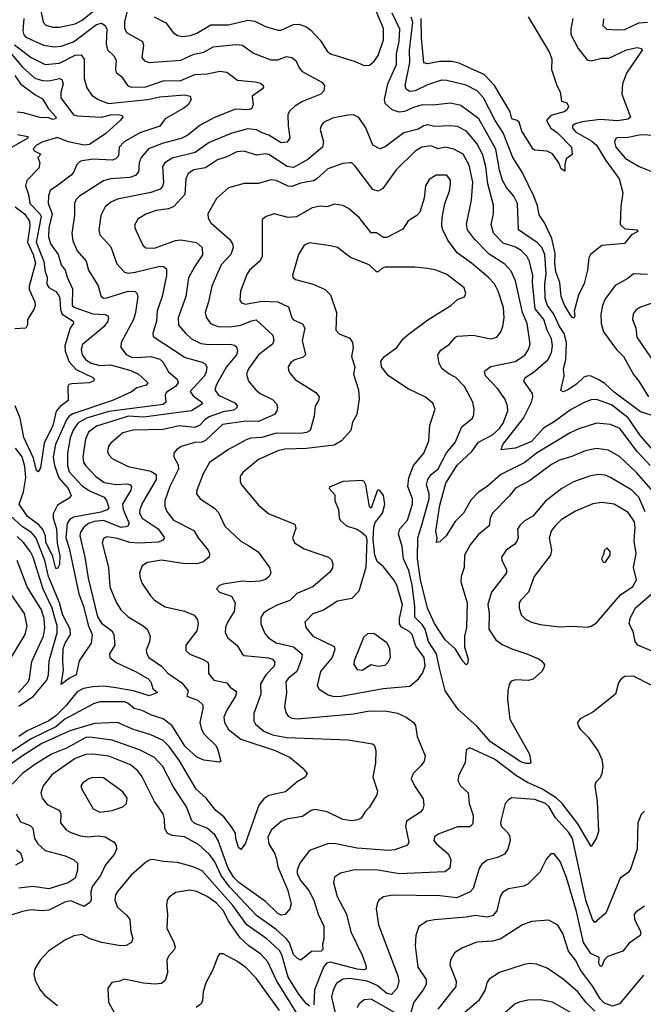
# Model space of a CAD drawing. Extents: x 1308313 to 1441400, y 959662 to 1036319.
# Tile 240 of 256: x 1335830 to 1339371, y 1019263 to 1024859. Entities that reach past the tile are written whole.
import ezdxf

# ---------------------------------------------------------------- set-up
doc = ezdxf.new("R2010")
doc.units = 0

msp = doc.modelspace()

# ---------------------------------------------------------------- linework, layer by layer
at = {"layer": '0CON10XD'}
for points in [[(1335935.3, 1024985), (1335962.3, 1024845), (1335977.5, 1024827.5), (1336015, 1024816.9), (1336055, 1024815.8), (1336145, 1024834.7), (1336185, 1024855.3), (1336265, 1024921.5)], [(1337785, 1024598.6), (1337815, 1024600), (1337845, 1024624.2), (1337865.3, 1024654.7), (1337895.3, 1024745), (1337895, 1024808.8), (1337835, 1024953.3)], [(1335852.3, 1024865), (1335847.1, 1024795), (1335853.1, 1024773.1), (1335865, 1024758.7), (1335965, 1024713.6), (1336025, 1024705.3), (1336065, 1024708.1), (1336135, 1024732.5), (1336265, 1024830.9), (1336295, 1024839.1), (1336315, 1024825.7), (1336324.6, 1024805), (1336321.3, 1024718.7), (1336328.2, 1024688.2), (1336363.5, 1024653.5), (1336378.2, 1024628.2), (1336372.7, 1024575), (1336378.2, 1024558.2), (1336407.1, 1024535), (1336442, 1024485), (1336463.3, 1024475), (1336545, 1024477), (1336645, 1024510.3), (1336745, 1024513.5), (1336825, 1024547.1), (1336895, 1024551.2), (1336966, 1024566), (1337005, 1024560), (1337066, 1024515), (1337166.4, 1024506.4), (1337197.2, 1024497.2), (1337212, 1024485), (1337214.2, 1024475), (1337208, 1024465), (1337149.4, 1024425), (1337154.7, 1024375), (1337145, 1024351.8), (1337125, 1024346.1), (1337055, 1024350.9), (1336935, 1024303.1), (1336855, 1024260), (1336785, 1024202.3), (1336745.6, 1024184.4), (1336645, 1024157.4), (1336561.2, 1024125), (1336518.7, 1024075), (1336508.2, 1024045), (1336503.3, 1023995), (1336487.5, 1023972.5), (1336455, 1023961.6), (1336345.8, 1023954.2), (1336306.3, 1023943.7), (1336169.5, 1023855), (1336149.1, 1023835), (1336140.4, 1023815), (1336140.4, 1023745), (1336125.4, 1023645.4), (1336131.9, 1023601.9), (1336155.2, 1023545.2), (1336206.8, 1023486.8), (1336221.2, 1023435), (1336275.8, 1023345.8), (1336290.3, 1023290.3), (1336305, 1023276.5), (1336325, 1023277.2), (1336445, 1023316.4), (1336484.6, 1023314.6), (1336494.6, 1023304.6), (1336500.4, 1023285), (1336488, 1023195), (1336475.9, 1023155), (1336406.4, 1023025), (1336403.1, 1022995), (1336435, 1022956.9), (1336465, 1022941), (1336495, 1022938.1), (1336575, 1022945.2), (1336625, 1022930.3), (1336641.6, 1022915), (1336675, 1022857.9), (1336723.3, 1022815), (1336729.5, 1022795), (1336714.6, 1022775), (1336660.7, 1022739.3), (1336655.2, 1022725), (1336659.6, 1022685), (1336645, 1022672.8), (1336335, 1022631.6), (1336208.2, 1022595), (1336159.5, 1022565), (1336133.1, 1022526.9), (1336117.1, 1022482.9), (1336101, 1022395), (1336100.2, 1022325), (1336109.9, 1022289.9), (1336185, 1022209.1), (1336225, 1022180.7), (1336309.1, 1022145), (1336325, 1022122.9), (1336335.9, 1022085), (1336327, 1022073), (1336290.8, 1022059.2), (1336135, 1022031.8), (1336113, 1022017), (1336099.8, 1021995), (1336091.1, 1021915), (1336111.1, 1021855), (1336165.1, 1021595.1), (1336191.5, 1021525), (1336218.6, 1021418.6), (1336241.4, 1021365), (1336235.9, 1021315), (1336167.5, 1021215), (1336149.4, 1021135), (1336112.4, 1021117.6), (1336065, 1021080), (1336078.3, 1021161.7), (1336074.3, 1021215.7), (1336077, 1021285), (1336087.1, 1021315), (1336118.1, 1021365), (1336117, 1021395), (1336073.9, 1021475), (1336055.6, 1021545), (1335992.8, 1021695), (1335971.9, 1021785), (1335922.3, 1021912.3), (1335895.7, 1021945), (1335845, 1021977.5), (1335775, 1022041.9)], [(1336442, 1024915), (1336425, 1024847.5), (1336425, 1024813.3), (1336436.5, 1024785), (1336526.7, 1024735), (1336533.1, 1024713.1), (1336523.7, 1024643.7), (1336538, 1024625), (1336564.6, 1024614.6), (1336745, 1024629.3), (1336818.1, 1024661.9), (1336875.2, 1024674.8), (1336928.8, 1024705), (1337057.8, 1024717.8), (1337095, 1024714.5), (1337157.6, 1024667.6), (1337255, 1024630), (1337295, 1024630.4), (1337345, 1024649.1), (1337374.5, 1024644.5), (1337396.9, 1024626.9), (1337416, 1024586), (1337434.4, 1024565), (1337545, 1024503.1), (1337560, 1024485), (1337557.1, 1024455), (1337540, 1024435), (1337435, 1024394), (1337392.7, 1024367.2), (1337361.3, 1024338.7), (1337352.9, 1024317.1), (1337353.7, 1024255), (1337363.6, 1024186.4), (1337348.2, 1024161.8), (1337315, 1024158.7), (1337245, 1024202.1), (1337205.8, 1024215), (1337175, 1024233.1), (1337125, 1024239.1), (1337035, 1024214.2), (1336905, 1024160.7), (1336826.8, 1024103.2), (1336695, 1024071.6), (1336653.3, 1024045), (1336639.6, 1024025), (1336646.8, 1023935), (1336639.9, 1023910.1), (1336626.9, 1023895), (1336573.5, 1023876.5), (1336385, 1023839.1), (1336347.6, 1023822.4), (1336315.3, 1023794.7), (1336290, 1023745), (1336279.5, 1023665), (1336285, 1023636.2), (1336348, 1023568), (1336381.7, 1023471.7), (1336424.1, 1023424.1), (1336445, 1023419.1), (1336485, 1023423.8), (1336625, 1023458.2), (1336646.9, 1023456.9), (1336662.6, 1023442.6), (1336663.8, 1023405), (1336638.7, 1023285), (1336610.9, 1023205), (1336606.7, 1023145), (1336586.4, 1023075), (1336588, 1023058), (1336768.7, 1022938.7), (1336865, 1022913.1), (1336882.7, 1022902.7), (1336892.1, 1022885), (1336889.3, 1022855), (1336878.4, 1022835), (1336798.4, 1022745), (1336815, 1022722), (1336863.5, 1022685), (1336868.1, 1022675), (1336805, 1022636.2), (1336775, 1022632.9), (1336535, 1022600.3), (1336446.5, 1022605), (1336265, 1022548.4), (1336220, 1022515), (1336203.2, 1022475), (1336188.6, 1022375), (1336191.4, 1022345), (1336204, 1022325), (1336259.3, 1022265), (1336308.6, 1022228.6), (1336375, 1022217.2), (1336441.4, 1022221.4), (1336457.8, 1022215), (1336464.5, 1022205), (1336460, 1022185), (1336412.9, 1022105), (1336418, 1022075), (1336450.7, 1021995), (1336440.9, 1021979.1), (1336405, 1021972.1), (1336305, 1022012.6), (1336252.1, 1022007.9), (1336219.4, 1021995), (1336193.8, 1021975), (1336174.5, 1021945.5), (1336171.4, 1021925), (1336200.2, 1021805), (1336218.1, 1021685), (1336272, 1021465), (1336295, 1021428.9), (1336353.1, 1021385), (1336363.9, 1021365), (1336370, 1021305), (1336339.5, 1021255), (1336341.1, 1021235), (1336376.6, 1021206.6), (1336487.5, 1021155), (1336556.4, 1021115), (1336573.6, 1021095), (1336585, 1021057.1), (1336612.5, 1021035), (1336565, 1021017.2), (1336475.1, 1021045.1), (1336365, 1021063), (1336305, 1021071.6), (1336245, 1021068.1), (1336192.1, 1021057.9), (1336155, 1021039.8), (1336091.5, 1020958.5), (1336035, 1020902.6), (1335995.7, 1020875), (1335872.4, 1020817.6), (1335825, 1020784.8)], [(1336592.5, 1024875), (1336659.9, 1024839.9), (1336701.9, 1024785), (1336725, 1024769.6), (1336755, 1024763.3), (1336799.1, 1024769.1), (1336835, 1024781.8), (1336915, 1024828.9), (1337015, 1024830.3), (1337125, 1024855.3), (1337165, 1024851.1), (1337225, 1024820), (1337295, 1024798.5), (1337315, 1024800), (1337385, 1024831.1), (1337415, 1024832.5), (1337455, 1024820.4), (1337481.3, 1024801.3), (1337535, 1024741.4), (1337575, 1024680), (1337594.2, 1024665), (1337735, 1024620.5), (1337785, 1024598.6)], [(1339415, 1022611.2), (1339355, 1022630), (1339205, 1022742.4), (1339151.5, 1022791.5), (1339115, 1022813.6), (1339075, 1022832.3), (1339055, 1022834.5), (1339032.4, 1022827.6), (1338992, 1022788), (1338941.9, 1022755), (1338915, 1022744.6), (1338902.2, 1022752.2), (1338920.8, 1022835), (1338917.9, 1022875), (1338930.2, 1022925), (1338934.8, 1023025), (1338920.7, 1023075), (1338894.5, 1023115), (1338863.2, 1023185), (1338826.6, 1023235), (1338814, 1023275), (1338811.2, 1023355), (1338820, 1023415), (1338811.7, 1023525), (1338793.8, 1023565), (1338770.6, 1023590.6), (1338661.5, 1023665), (1338656, 1023815), (1338636, 1023855), (1338594.4, 1023904.4), (1338571, 1023945), (1338554.3, 1024004.3), (1338533.3, 1024123.3), (1338436.4, 1024295), (1338335, 1024371.9), (1338275, 1024384.2), (1338175, 1024373.1), (1338115, 1024374.7), (1338065, 1024360.5), (1338015, 1024336.9), (1337985, 1024332.3), (1337945, 1024345.6), (1337905, 1024382.5), (1337902, 1024405), (1337920.5, 1024495), (1337968.4, 1024605), (1337969.1, 1024665), (1337984.8, 1024735), (1337988, 1024805), (1337944, 1024895)], [(1338971.2, 1024865), (1338959.1, 1024805), (1338960, 1024775), (1339000, 1024695), (1339051.2, 1024631.2), (1339075, 1024625.4), (1339135, 1024640.4), (1339175, 1024640.9), (1339275, 1024687.2), (1339335, 1024700.5), (1339360, 1024695), (1339363.8, 1024685), (1339275.9, 1024554.1), (1339252.1, 1024495), (1339249.1, 1024435), (1339298, 1024305), (1339284.3, 1024294.3), (1339225, 1024283.7), (1339125, 1024291.1), (1339022.6, 1024277.4), (1338984, 1024266), (1338969.5, 1024255), (1338967.9, 1024245), (1338985, 1024220.8), (1339078.2, 1024168.2), (1339104.9, 1024144.9), (1339158.1, 1024058.1), (1339233.3, 1023955), (1339254.4, 1023875), (1339243.2, 1023796.8), (1339238.9, 1023695), (1339265, 1023670.9), (1339333.8, 1023665), (1339340, 1023655), (1339303.8, 1023636.2), (1339263.6, 1023586.4), (1339135, 1023575.6), (1339070.8, 1023525), (1339060.5, 1023505), (1339054.6, 1023435), (1339035, 1023360), (1339003.6, 1023293.6), (1338978, 1023202), (1338981.4, 1023175), (1338976.8, 1023163.2), (1338965, 1023168), (1338925, 1023232.9), (1338905, 1023286.2), (1338896, 1023365), (1338874, 1023425), (1338868.1, 1023475), (1338870.9, 1023530.9), (1338850.4, 1023615), (1338810.5, 1023705), (1338778.8, 1023748.8), (1338770.5, 1023800.5), (1338751.1, 1023851.1), (1338682.1, 1023992.1), (1338630, 1024075), (1338575.8, 1024215), (1338529, 1024285), (1338464.1, 1024415), (1338427.9, 1024455), (1338365, 1024486.3), (1338255, 1024513.8), (1338225, 1024514.6), (1338145, 1024488.8), (1338074.7, 1024454.7), (1338045, 1024451.5), (1338023.9, 1024463.9), (1338018.2, 1024485), (1338044.3, 1024615), (1338043.4, 1024685), (1338061.3, 1024845), (1338052.8, 1024872.8)], [(1338837.5, 1024672.5), (1338851.2, 1024635), (1338849.4, 1024575), (1338879.4, 1024485), (1338898.3, 1024448.3), (1338906.2, 1024396.2), (1338935.8, 1024385.8), (1338945.9, 1024365.9), (1338935.6, 1024345), (1338920.8, 1024335), (1338845, 1024314.6), (1338821.5, 1024285), (1338845, 1024242.8), (1338882.7, 1024215), (1338962.5, 1024135), (1338967, 1024093), (1338932, 1024068), (1338924.2, 1024035), (1338925, 1023997.5), (1338905, 1024012), (1338891.9, 1024045), (1338855, 1024096), (1338825, 1024111.2), (1338755, 1024117.1), (1338745, 1024123.3), (1338681.2, 1024225), (1338665, 1024276.7), (1338655, 1024286.2), (1338624, 1024295), (1338614.3, 1024335), (1338525.4, 1024485.4), (1338467.3, 1024547.3), (1338403.6, 1024575), (1338325, 1024611.2), (1338285, 1024622), (1338215, 1024620.6), (1338145, 1024607.1), (1338124.1, 1024614.1), (1338111.9, 1024755), (1338109.6, 1024865)], [(1338717.8, 1024875), (1338837.5, 1024672.5)], [(1339144.2, 1024864.2), (1339140, 1024825), (1339162.5, 1024805), (1339220.6, 1024800.6), (1339265, 1024803.2), (1339345, 1024840), (1339395, 1024843.9)], [(1335800.5, 1024715), (1335894, 1024644), (1335975, 1024604.7), (1336055, 1024611.1), (1336145, 1024656.2), (1336178.1, 1024658.1), (1336196.1, 1024635), (1336195.4, 1024525), (1336211.3, 1024471.3), (1336239.5, 1024429.5), (1336275.7, 1024405), (1336333.1, 1024383.1), (1336555, 1024404.3), (1336625, 1024420.3), (1336765, 1024431.3), (1336798, 1024425), (1336802.5, 1024405), (1336785.6, 1024375), (1336762.2, 1024355), (1336655.6, 1024295), (1336626.1, 1024253.9), (1336511.9, 1024215), (1336422.5, 1024165), (1336395.3, 1024135), (1336390, 1024085), (1336375, 1024067.5), (1336355, 1024061.2), (1336244.3, 1024065.7), (1336175.6, 1024054.4), (1336154.5, 1024035.5), (1336137.5, 1023995), (1336121.9, 1023975), (1336043.8, 1023916.2), (1336002.9, 1023887.1), (1335992.4, 1023857.6), (1335991.8, 1023815), (1336013.4, 1023755), (1335994.5, 1023675), (1335992.6, 1023625), (1336005.2, 1023585.2), (1336047.2, 1023525), (1336064.7, 1023465), (1336088.4, 1023435), (1336099.3, 1023395), (1336129, 1023329), (1336127.1, 1023235), (1336142.4, 1023222.4), (1336245, 1023187.3), (1336315, 1023182.5), (1336329.2, 1023175), (1336333.1, 1023165), (1336330.9, 1023145), (1336309.6, 1023115), (1336187, 1023013), (1336177.9, 1022985), (1336184.3, 1022955), (1336205, 1022925.3), (1336235, 1022907.6), (1336285, 1022894.4), (1336345, 1022896.5), (1336460.6, 1022865), (1336503.9, 1022843.9), (1336545, 1022807.3), (1336558, 1022795), (1336548.1, 1022781.9), (1336495, 1022767.3), (1336465, 1022743.5), (1336355.7, 1022695), (1336131.7, 1022618.3), (1336110.2, 1022605), (1336095, 1022585.3), (1336032.7, 1022445), (1336019.7, 1022375), (1336028.1, 1022325), (1336052.4, 1022255), (1336105.5, 1022195), (1336120.9, 1022155), (1336109.8, 1022140.2), (1336045, 1022099.6), (1336018.8, 1022051.2), (1336019.9, 1022025), (1336039, 1021965), (1336043.2, 1021883.2), (1336058.1, 1021811.9), (1336056.5, 1021763.5), (1336045, 1021740), (1336035, 1021740), (1336017.6, 1021807.6), (1335978.8, 1021888.8), (1335975.8, 1021925.8), (1335960.6, 1021960.6), (1335937.5, 1021987.5), (1335873.8, 1022035), (1335826.9, 1022105), (1335852.1, 1022175), (1335864.5, 1022255), (1335858.6, 1022318.6), (1335843.6, 1022375), (1335805, 1022423.8)], [(1335765, 1024686.1), (1335845, 1024589.5), (1335915, 1024525.8), (1335965, 1024511.9), (1336005, 1024513), (1336055, 1024525.3), (1336068.8, 1024518.8), (1336076.7, 1024495), (1336063, 1024445), (1336062.8, 1024415), (1336135, 1024318.8), (1336155, 1024311.7), (1336295, 1024305.6), (1336345, 1024317.6), (1336389, 1024319), (1336410.8, 1024315), (1336415.7, 1024305), (1336400.8, 1024285), (1336318.5, 1024211.5), (1336225, 1024148.7), (1336195, 1024145.8), (1336105, 1024164), (1336045, 1024189.6), (1335960.8, 1024165), (1335925.9, 1024145), (1335906.7, 1024125), (1335912.6, 1024112.6), (1335950, 1024095), (1335933.3, 1024075), (1335943.2, 1024045), (1335937.9, 1024015), (1335870.8, 1023945), (1335862.4, 1023915), (1335880.2, 1023865), (1335886.6, 1023815), (1335943.8, 1023755), (1335950.7, 1023740.7), (1335923, 1023595), (1335966.1, 1023485), (1335973.5, 1023425), (1335985.8, 1023395), (1335982.9, 1023355), (1335995, 1023337.3), (1336035, 1023313.4), (1336052, 1023292), (1336058.3, 1023275), (1336060.8, 1023210.8), (1336070.5, 1023185), (1336133.1, 1023145), (1336134.4, 1023135), (1336116.4, 1023105), (1336085.2, 1023005), (1336087, 1022975), (1336110.2, 1022915), (1336150.5, 1022870.5), (1336244.3, 1022825), (1336254.3, 1022815), (1336248.6, 1022805), (1336225, 1022794.8), (1336125, 1022788.4), (1336108.8, 1022785), (1336102.5, 1022775), (1336104.2, 1022695), (1336059.4, 1022660.6), (1336036.8, 1022633.2), (1336017.5, 1022552.5), (1335967.7, 1022452.3), (1335947.2, 1022312.8), (1335935, 1022290), (1335925, 1022296.7), (1335907.8, 1022367.8), (1335853.1, 1022485), (1335832.3, 1022595), (1335802.9, 1022665)], [(1335802, 1024542), (1335834.6, 1024494.6), (1335915, 1024433.3), (1335959.3, 1024409.3), (1335992.8, 1024352.8), (1336036.5, 1024305), (1336032, 1024295), (1336015, 1024291.8), (1335995, 1024301.8), (1335945, 1024302.8), (1335848.6, 1024328.6), (1335815, 1024334)], [(1339438.4, 1022398.4), (1339354.1, 1022494.1), (1339285, 1022596.2), (1339190.9, 1022670.9), (1339105, 1022700.9), (1339075, 1022698), (1339035, 1022684.1), (1338958, 1022642), (1338865, 1022573.1), (1338803.4, 1022536.6), (1338735, 1022461.9), (1338645, 1022424.5), (1338563.9, 1022413.9), (1338572.2, 1022445), (1338691.1, 1022595), (1338735.6, 1022685), (1338744.1, 1022715), (1338742.3, 1022735), (1338691.5, 1022805), (1338700, 1022825), (1338745.8, 1022854.2), (1338828.7, 1022925), (1338849.2, 1022965), (1338854.7, 1023005), (1338848.8, 1023045), (1338824.7, 1023095), (1338805.7, 1023155), (1338756.5, 1023215), (1338740.8, 1023365), (1338743.9, 1023405), (1338725.3, 1023485), (1338708.9, 1023515), (1338677.1, 1023547.1), (1338645, 1023566.2), (1338575, 1023588.4), (1338520.6, 1023645), (1338507.7, 1023695), (1338519.6, 1023755), (1338519.3, 1023805), (1338488.1, 1023925), (1338476, 1024025), (1338457.2, 1024095), (1338424.8, 1024154.8), (1338366.9, 1024225), (1338315, 1024252), (1338275, 1024255.2), (1338185, 1024252.3), (1338145, 1024260.3), (1338125, 1024255.3), (1338093.1, 1024236.9), (1338010, 1024215), (1337905, 1024136.4), (1337875, 1024125.6), (1337835, 1024145.8), (1337794.7, 1024245), (1337755, 1024302.5), (1337725, 1024317.9), (1337693.8, 1024316.2), (1337605, 1024299.5), (1337555, 1024274), (1337540.8, 1024255), (1337535.7, 1024235), (1337555.6, 1024165), (1337549.4, 1024135), (1337465, 1024063.8), (1337385, 1024018.8), (1337347.8, 1024025), (1337245, 1024093.3), (1337225, 1024097.3), (1337175, 1024088.9), (1337105, 1024110.6), (1337061.7, 1024108.3), (1337005, 1024079.6), (1336953.1, 1024063.1), (1336885, 1024016.7), (1336818, 1024005), (1336785.6, 1023985), (1336773.1, 1023955), (1336767.9, 1023865), (1336705, 1023796.2), (1336675, 1023783.9), (1336605, 1023774.6), (1336545, 1023753.6), (1336500, 1023725), (1336482.5, 1023695), (1336484.3, 1023675), (1336514.7, 1023604.7), (1336530, 1023575), (1336545, 1023563.1), (1336595, 1023561.1), (1336715, 1023604.1), (1336745, 1023607.2), (1336832.9, 1023592.9), (1336866.4, 1023565), (1336867.9, 1023522.1), (1336822.3, 1023455), (1336788.5, 1023391.5), (1336772.8, 1023285), (1336729.4, 1023165), (1336731.8, 1023121.8), (1336768.4, 1023078.4), (1336804.8, 1023044.8), (1336858.5, 1023018.5), (1336903, 1023013), (1337024.1, 1023014.1), (1337048.7, 1023008.7), (1337059.8, 1022999.8), (1337066.2, 1022975), (1337060.4, 1022955), (1337004, 1022886), (1336947.9, 1022785), (1336937.3, 1022755), (1336957.9, 1022725), (1337051.8, 1022681.8), (1337064.6, 1022665), (1337063.1, 1022655), (1337045, 1022639.5), (1336985, 1022629.7), (1336905, 1022601.2), (1336880, 1022585), (1336852.9, 1022555), (1336825, 1022541.4), (1336735, 1022551.1), (1336645, 1022530.5), (1336474.2, 1022525.8), (1336415, 1022510.9), (1336347.6, 1022452.4), (1336334.5, 1022435), (1336327.8, 1022405), (1336335, 1022386), (1336355.4, 1022365.4), (1336445, 1022318.8), (1336573.3, 1022293.3), (1336605.4, 1022275), (1336604.2, 1022245), (1336526.6, 1022113.4), (1336511.4, 1022075), (1336510, 1022055), (1336525.9, 1022025), (1336615.9, 1021965), (1336652.7, 1021915), (1336640.9, 1021899.1), (1336615, 1021889.1), (1336507, 1021883), (1336455, 1021888.3), (1336385, 1021910.6), (1336325, 1021920), (1336305, 1021911.2), (1336298.5, 1021885), (1336333.2, 1021745), (1336341.5, 1021635), (1336377.9, 1021547.9), (1336404.7, 1021504.7), (1336445, 1021465.5), (1336530, 1021415), (1336553.1, 1021395), (1336570.6, 1021355), (1336566.7, 1021323.3)], [(1335816.4, 1024206.4), (1335875.8, 1024195.8), (1335876, 1024185), (1335778.8, 1024131.2)], [(1339475, 1024198.8), (1339355.9, 1024204.1), (1339285, 1024188.8), (1339222.4, 1024187.6), (1339215, 1024184.2), (1339206.4, 1024165), (1339214.6, 1024135), (1339269, 1024069), (1339346.7, 1024025), (1339452, 1023982)], [(1339409.8, 1022325), (1339335.7, 1022405.7), (1339238, 1022535), (1339185, 1022557.8), (1339105, 1022565.4), (1339005, 1022534), (1338955, 1022511.3), (1338763.9, 1022396.1), (1338697.4, 1022342.6), (1338560.8, 1022275), (1338485, 1022205.3), (1338435, 1022173.5), (1338391.7, 1022128.3), (1338350, 1022055), (1338303.1, 1022006.9), (1338250.8, 1021925), (1338215, 1021892), (1338197, 1021887), (1338200, 1021915), (1338192.2, 1021952.2), (1338215, 1022100), (1338249.4, 1022225), (1338313.7, 1022326.3), (1338397.8, 1022405), (1338435, 1022458.2), (1338515, 1022500), (1338553.3, 1022535), (1338575.3, 1022565), (1338601.8, 1022635), (1338599.1, 1022665), (1338584.5, 1022705), (1338543.1, 1022763.1), (1338474.5, 1022835), (1338469.4, 1022855), (1338473.1, 1022865), (1338505, 1022887.7), (1338643.9, 1022916.1), (1338697.3, 1022952.7), (1338719.6, 1022985), (1338728.7, 1023015), (1338711.3, 1023131.3), (1338684.1, 1023194.1), (1338645.3, 1023375), (1338620.5, 1023430.5), (1338585, 1023470), (1338495, 1023525.9), (1338412.3, 1023612.3), (1338372.5, 1023665), (1338367.3, 1023695), (1338395.3, 1023835), (1338402.5, 1023935), (1338382.3, 1024032.3), (1338348.5, 1024095), (1338295, 1024122.3), (1338245, 1024134), (1338205, 1024124.7), (1338165, 1024142), (1338112.5, 1024135), (1338075, 1024112.1), (1337967.9, 1024005), (1337891.4, 1023898.6), (1337865.8, 1023884.2), (1337835, 1023893.1), (1337735, 1024027.1), (1337715, 1024044.3), (1337705, 1024045.6), (1337665, 1024040.6), (1337578.9, 1024011.1), (1337516.6, 1023953.4), (1337497.3, 1023942.7), (1337425, 1023930.6), (1337375, 1023910.6), (1337355, 1023913.3), (1337285, 1023945.3), (1337255, 1023948.9), (1337185, 1023926.9), (1337105, 1023928.2), (1337015, 1023902.9), (1336947.1, 1023842.9), (1336898.1, 1023755), (1336900.7, 1023730.7), (1336915.6, 1023705), (1337021.2, 1023611.2), (1337038.8, 1023585), (1337042.1, 1023565), (1337027.9, 1023525), (1336973.8, 1023465), (1336920.8, 1023345), (1336902.1, 1023255), (1336882.5, 1023195), (1336887.8, 1023167.8), (1336913, 1023133), (1336955, 1023114.7), (1337025, 1023113.3), (1337085, 1023123), (1337145, 1023148.2), (1337172.1, 1023152.1), (1337266.4, 1023065), (1337273.3, 1023035), (1337264.6, 1023015.4), (1337185, 1022953.8), (1337128.5, 1022875), (1337118.2, 1022845), (1337129.5, 1022805), (1337170, 1022755), (1337195.3, 1022735.3), (1337265, 1022700.5), (1337286.9, 1022675), (1337294.4, 1022655), (1337290, 1022635), (1337275.8, 1022615), (1337185, 1022575.7), (1337115, 1022577.7), (1336982, 1022558), (1336885, 1022466.7), (1336865, 1022458.2), (1336825, 1022455.3), (1336747.3, 1022432.7), (1336720.8, 1022415), (1336704.2, 1022395), (1336705.6, 1022375), (1336728.9, 1022328.9), (1336731.6, 1022305), (1336682.5, 1022205), (1336653.8, 1022125), (1336653.8, 1022095), (1336664.7, 1022064.7), (1336703.3, 1022015), (1336818.5, 1021955), (1336843.3, 1021913.3), (1336899.4, 1021845), (1336908.1, 1021825), (1336905.6, 1021805), (1336869.2, 1021775), (1336833.5, 1021766.5), (1336755, 1021767.9), (1336635, 1021787.2), (1336555.4, 1021774.6), (1336524.2, 1021755), (1336510, 1021715), (1336513.3, 1021685), (1336525.4, 1021655.4), (1336571.9, 1021585), (1336595, 1021560.6), (1336655, 1021521.2), (1336765, 1021497.2), (1336820.6, 1021475), (1336838.5, 1021448.5), (1336843.1, 1021425), (1336834.5, 1021385), (1336772.5, 1021305), (1336773.8, 1021273.8), (1336795, 1021253.5), (1336868, 1021225), (1336897.3, 1021207.3), (1336902.5, 1021195), (1336902.6, 1021142.6), (1336931.1, 1021105), (1337005, 1021090.5), (1337024.4, 1021065), (1337054.4, 1021045), (1337060, 1021035), (1337055.5, 1021015), (1337006.2, 1020935), (1336988.8, 1020895), (1336991.8, 1020865), (1337015.7, 1020825.7), (1337085, 1020770), (1337280.8, 1020705), (1337365.8, 1020665), (1337438, 1020605), (1337461.2, 1020575), (1337450, 1020555), (1337405, 1020527.1), (1337338.5, 1020471.5), (1337245, 1020449.6), (1337215, 1020430.6), (1337187.3, 1020395), (1337110, 1020175), (1337085, 1020143.3), (1337072, 1020155), (1337056.9, 1020205), (1337055.6, 1020235), (1337032.6, 1020272.6), (1336987.8, 1020327.8), (1336943.1, 1020365), (1336888.5, 1020435), (1336832.2, 1020485), (1336737, 1020647), (1336679, 1020729), (1336645, 1020762.2), (1336575, 1020794.7), (1336475, 1020825.3), (1336385.2, 1020865.2), (1336255, 1020858.5), (1336115, 1020817.5), (1335955, 1020744.8), (1335845, 1020676), (1335733.9, 1020595)], [(1339425, 1022179.6), (1339334.1, 1022284.1), (1339235, 1022377.3), (1339172.1, 1022412.1), (1339105, 1022421.8), (1339040.9, 1022409.1), (1338965, 1022376), (1338895, 1022354.6), (1338848.5, 1022331.5), (1338725, 1022238.2), (1338645, 1022196.7), (1338609.6, 1022150.4), (1338514.5, 1022055), (1338501.2, 1022025), (1338495, 1021982.5), (1338435, 1021932.5), (1338386.7, 1021875), (1338356.1, 1021815), (1338354.4, 1021745), (1338335.5, 1021694.5), (1338334.6, 1021665), (1338369.6, 1021545), (1338367.3, 1021405), (1338355.5, 1021354.5), (1338355.5, 1021294.5), (1338375.5, 1021225), (1338372.5, 1021197.5), (1338365, 1021192), (1338345, 1021213.1), (1338305, 1021281.9), (1338245.2, 1021335.3), (1338185, 1021426.4), (1338144.4, 1021515), (1338105.4, 1021675), (1338087.8, 1021795), (1338091.1, 1021915), (1338109.4, 1021975), (1338154.5, 1022135), (1338154.8, 1022165), (1338139.3, 1022215), (1338147.7, 1022245), (1338166.7, 1022273.3), (1338205, 1022306.2), (1338253.1, 1022396.9), (1338301.6, 1022455), (1338340.4, 1022545), (1338401.4, 1022595), (1338408.9, 1022615), (1338410.5, 1022645), (1338401.8, 1022685), (1338355.5, 1022775), (1338306.9, 1022825), (1338266.1, 1022846.1), (1338229.2, 1022875), (1338211.4, 1022905), (1338203.1, 1022955), (1338220.2, 1022979.8), (1338270, 1023015), (1338304.3, 1023055), (1338315, 1023060), (1338405, 1023065.4), (1338505, 1023044.4), (1338538.8, 1023055), (1338559.6, 1023080.4), (1338573.5, 1023115), (1338580.8, 1023165), (1338576.2, 1023223.8), (1338547.2, 1023315), (1338525, 1023357.8), (1338490, 1023395), (1338395, 1023474.6), (1338313.4, 1023533.4), (1338261.5, 1023605), (1338231.5, 1023665), (1338226.7, 1023685), (1338229.4, 1023735), (1338243.5, 1023815), (1338269.4, 1023885), (1338276.5, 1023925), (1338275, 1023946.2), (1338255, 1023974.3), (1338195, 1023974.3), (1338155, 1023950), (1338133.3, 1023915), (1338127.1, 1023845), (1338102.5, 1023765), (1338084.5, 1023745.5), (1338034.6, 1023715.4), (1338005, 1023669.2), (1337915, 1023620), (1337895, 1023620), (1337855, 1023646.7), (1337825, 1023647.8), (1337758.1, 1023735), (1337696, 1023785), (1337665, 1023802.9), (1337615, 1023810), (1337575, 1023794.4), (1337535, 1023798.2), (1337490.8, 1023789.2), (1337401.3, 1023738.7), (1337355, 1023734.6), (1337275, 1023755.8), (1337228.8, 1023741.2), (1337206.7, 1023723.3), (1337206.9, 1023513.1), (1337195, 1023488.6), (1337134.7, 1023435.3), (1337118.5, 1023411.5), (1337083.6, 1023315), (1337080, 1023265), (1337089.5, 1023249.5), (1337112.4, 1023242.4), (1337205, 1023259.1), (1337295, 1023255.7), (1337356.8, 1023226.8), (1337374.6, 1023164.6), (1337385, 1023152.9), (1337435, 1023130), (1337449.5, 1023105), (1337433.8, 1023035), (1337451.9, 1022955), (1337439.3, 1022940.7), (1337391.2, 1022925), (1337369.6, 1022910.4), (1337354.3, 1022885), (1337355.8, 1022865), (1337365, 1022848), (1337394.7, 1022814.7), (1337510.9, 1022740.9), (1337530.6, 1022715), (1337526.7, 1022695), (1337507.4, 1022662.6), (1337501.8, 1022605), (1337478.1, 1022525), (1337457.3, 1022512.7), (1337425, 1022507.1), (1337285, 1022509.5), (1337205, 1022484.3), (1337140.1, 1022479.9), (1337115, 1022472), (1337015, 1022415.4), (1336906.9, 1022343.1), (1336871.5, 1022278.5), (1336835.6, 1022185), (1336834.2, 1022165), (1336854.2, 1022135), (1336935, 1022082.2), (1336958.5, 1022058.5), (1336995, 1021981.4), (1337085.4, 1021895.4), (1337125, 1021871.8), (1337184.2, 1021835), (1337248, 1021745), (1337256, 1021715), (1337246.2, 1021695), (1337225, 1021677.5), (1337192.4, 1021667.6), (1337135, 1021663.8), (1337095, 1021668.2), (1336985, 1021650), (1336965, 1021643.8), (1336946.7, 1021625), (1336963.3, 1021605), (1337031.9, 1021581.9), (1337053.3, 1021545), (1337047.1, 1021495), (1337010.5, 1021435), (1336999.1, 1021405), (1336996.7, 1021375), (1337010.6, 1021345), (1337065, 1021301.9), (1337093.3, 1021255), (1337105, 1021245.5), (1337242.7, 1021232.8), (1337265.6, 1021225), (1337278.2, 1021208.2), (1337274.7, 1021185), (1337226.9, 1021135), (1337196.8, 1021085), (1337199.3, 1021025), (1337158.5, 1020915), (1337159.1, 1020875), (1337169.5, 1020855), (1337215, 1020815.3), (1337265.9, 1020794.1), (1337345, 1020779.7), (1337695, 1020766.4), (1337833.3, 1020743.3), (1337844.3, 1020734.3), (1337852.5, 1020705), (1337849.4, 1020635), (1337834.6, 1020555), (1337861.4, 1020475), (1337856.8, 1020453.2), (1337816.6, 1020383.4), (1337788.8, 1020355), (1337768.5, 1020321.5), (1337749.2, 1020310.8), (1337715, 1020305.3), (1337665, 1020313.6), (1337575, 1020357.3), (1337505, 1020369.6), (1337484, 1020365), (1337435, 1020330), (1337345.3, 1020314.7), (1337315, 1020302.7), (1337258.8, 1020255), (1337239.3, 1020215), (1337244.6, 1020175), (1337279.1, 1020119.1), (1337287.5, 1020087.5), (1337295.3, 1020045), (1337349.7, 1019915), (1337370.5, 1019835), (1337364.3, 1019805), (1337336.5, 1019773.5), (1337315, 1019770.4), (1337295, 1019779.5), (1337225, 1019847.9), (1337073.2, 1019955), (1337045, 1019984.3), (1337011.6, 1020041.6), (1336957, 1020195), (1336937.2, 1020227.2), (1336895, 1020263.6), (1336825, 1020291.6), (1336806.2, 1020305), (1336777.5, 1020385), (1336700.9, 1020500.9), (1336641.8, 1020615), (1336595, 1020666.7), (1336510.2, 1020709.8), (1336355, 1020763.4), (1336225, 1020781.8), (1336205, 1020779.7), (1336095, 1020719.8), (1336010.4, 1020685), (1335915, 1020625.2), (1335845.2, 1020575), (1335786.8, 1020515)], [(1335803.8, 1023795), (1335857.7, 1023755), (1335884.4, 1023714.4), (1335886.9, 1023685), (1335874.3, 1023595), (1335905.9, 1023525), (1335918.9, 1023475), (1335884.1, 1023345), (1335883.8, 1023325), (1335915.7, 1023255), (1335918, 1023235), (1335912, 1023215), (1335874.2, 1023155.8), (1335874.2, 1023125), (1335865, 1023106.2), (1335801.2, 1023101.2)], [(1337595, 1023573.3), (1337475, 1023590), (1337445, 1023578), (1337411.9, 1023525), (1337378, 1023405), (1337380, 1023395), (1337395, 1023382.9), (1337495.8, 1023355.8), (1337565, 1023325.6), (1337594.2, 1023295), (1337629.1, 1023195), (1337624.6, 1023094.6), (1337643, 1023073), (1337705, 1023048.6), (1337718.6, 1023025), (1337722.5, 1022995), (1337714.3, 1022945), (1337732, 1022885), (1337724.2, 1022844.2), (1337754.3, 1022755), (1337757.8, 1022705), (1337743.1, 1022615), (1337718.6, 1022571.4), (1337709.4, 1022525), (1337657.1, 1022465), (1337615, 1022440.4), (1337458.9, 1022421.1), (1337335, 1022418.8), (1337295, 1022408.7), (1337185, 1022360), (1337095.7, 1022285), (1337081.9, 1022265), (1337080.6, 1022235), (1337088.6, 1022215), (1337187.2, 1022097.2), (1337245, 1022050.6), (1337391.1, 1021991.1), (1337397, 1021967), (1337379.5, 1021915), (1337390.8, 1021885), (1337445, 1021850.9), (1337583.7, 1021803.7), (1337600, 1021790), (1337607.3, 1021767.3), (1337605.4, 1021744.6), (1337591.1, 1021718.9), (1337495, 1021636.4), (1337402.8, 1021597.2), (1337362.9, 1021557.1), (1337295, 1021532.9), (1337243.6, 1021506.4), (1337214.1, 1021485.9), (1337199.5, 1021460.5), (1337198.5, 1021425), (1337220.8, 1021370.8), (1337243.1, 1021345), (1337285, 1021318.4), (1337384.5, 1021294.5), (1337432.7, 1021252.7), (1337430.7, 1021225), (1337403.9, 1021155), (1337353.8, 1021115), (1337340.5, 1021095), (1337345.4, 1021035), (1337333.9, 1020953.9), (1337341.4, 1020921.4), (1337355, 1020901.4), (1337375, 1020888.5), (1337405, 1020885.4), (1337725, 1020914.1), (1337815, 1020930.3), (1337915, 1020928.5), (1337975, 1020917.3), (1338025, 1020894.2), (1338065.5, 1020865.5), (1338077.9, 1020847.9), (1338085.8, 1020785), (1338132.2, 1020675), (1338125.6, 1020645), (1338108.8, 1020621.2), (1338063.3, 1020575), (1338053.3, 1020545), (1338071.1, 1020505), (1338120.7, 1020430.7), (1338124.3, 1020394.3), (1338118.1, 1020371.9), (1338105.6, 1020355), (1338025.3, 1020304.7), (1338021.2, 1020275), (1338039.1, 1020185), (1338032.5, 1020167.5), (1337958.9, 1020141.1), (1337925, 1020136.9), (1337745, 1020150.8), (1337624.6, 1020175.4), (1337582.7, 1020177.3), (1337475, 1020137.5), (1337419.6, 1020065), (1337404.8, 1020025.2), (1337406.1, 1020005), (1337426.7, 1019965), (1337470.6, 1019910.6), (1337499.3, 1019855), (1337525.3, 1019775.3), (1337556.7, 1019706.7), (1337556.4, 1019633.6), (1337549.4, 1019605), (1337550.9, 1019575), (1337542.2, 1019565), (1337486.4, 1019563.6), (1337425.4, 1019514.6), (1337405, 1019525.4), (1337385, 1019547.1), (1337362.4, 1019612.4), (1337345.3, 1019635), (1337285, 1019688), (1337175, 1019768.8), (1337020.5, 1019930.5), (1336972.8, 1019995), (1336935, 1020076), (1336905, 1020117.1), (1336845, 1020170.8), (1336765.2, 1020215.2), (1336695, 1020222.7), (1336666.6, 1020236.6), (1336654, 1020264), (1336652.1, 1020315), (1336643.6, 1020345), (1336594.6, 1020415), (1336525, 1020555.6), (1336499.7, 1020589.7), (1336459.5, 1020625), (1336335, 1020673.5), (1336245, 1020684.7), (1336205, 1020682.8), (1336145, 1020660.3), (1336012.8, 1020567.2), (1335962.5, 1020505), (1335950.5, 1020465), (1335958.1, 1020435), (1335985, 1020398.9), (1336054.7, 1020364.7), (1336063.6, 1020345), (1336061.5, 1020295), (1336092.9, 1020255), (1336119.3, 1020239.3), (1336175, 1020221.1), (1336215, 1020215.4), (1336275, 1020220), (1336315, 1020215.4), (1336366, 1020185), (1336378.1, 1020165), (1336378.5, 1020145), (1336365.5, 1020115), (1336317.7, 1020055), (1336287.5, 1019995), (1336242.2, 1019935), (1336233.6, 1019905), (1336234.7, 1019855.3), (1336228.7, 1019841.3), (1336195, 1019820), (1336120.8, 1019850.8), (1336085, 1019842.8), (1335995, 1019798.7), (1335955, 1019793.8), (1335895, 1019800.5), (1335845, 1019791.1), (1335775, 1019767.5)], [(1339381.7, 1022061.7), (1339345.9, 1022145), (1339305, 1022184.7), (1339185, 1022257.7), (1339155, 1022270), (1339115, 1022274.6), (1339065, 1022264.6), (1338975, 1022231.5), (1338908.6, 1022195), (1338815, 1022123.1), (1338743.6, 1022036.4), (1338695, 1022008.2), (1338670.5, 1021985), (1338656.7, 1021963.3), (1338659.5, 1021915), (1338653.1, 1021895), (1338640.9, 1021879.1), (1338592.9, 1021845), (1338565.7, 1021805), (1338568.1, 1021785), (1338593.5, 1021735), (1338593.3, 1021715), (1338508.2, 1021605), (1338487.5, 1021535), (1338494.6, 1021485), (1338493.1, 1021395), (1338533.6, 1021333.6), (1338568.8, 1021308.8), (1338625, 1021282.5), (1338710, 1021255), (1338775, 1021226), (1338793.3, 1021215), (1338808.8, 1021195), (1338806.7, 1021175), (1338793.8, 1021155), (1338745, 1021110.8), (1338716.8, 1021103.2), (1338645, 1021106.4), (1338620.8, 1021099.2), (1338608.7, 1021081.3), (1338601.5, 1021045), (1338599.6, 1020995), (1338612.8, 1020882.8), (1338723.8, 1020685), (1338731.2, 1020635), (1338725, 1020631.4), (1338705, 1020631.1), (1338675, 1020642.1), (1338503.2, 1020755), (1338425, 1020844.7), (1338318.7, 1020938.7), (1338246.1, 1021045), (1338213.8, 1021173.8), (1338195.8, 1021255), (1338150.5, 1021325), (1338132.2, 1021395), (1338115, 1021421.7), (1338072.5, 1021462.5), (1338073.2, 1021525), (1338058.5, 1021645), (1338038.5, 1021728.5), (1338009.3, 1021795), (1338001.4, 1021865), (1337980.5, 1021935), (1337988.9, 1021965), (1338031.2, 1022015), (1338060.6, 1022105), (1338060.9, 1022135), (1338034.2, 1022205), (1338038.6, 1022255), (1338066.1, 1022325), (1338123.8, 1022395), (1338153.6, 1022465), (1338158.2, 1022555), (1338188.1, 1022645), (1338175, 1022680), (1338133.6, 1022713.6), (1338035, 1022760), (1337923.3, 1022835), (1337884, 1022885), (1337881.2, 1022918.8), (1337901.2, 1022945), (1337971.4, 1022995), (1338007.5, 1023045), (1338035, 1023070.6), (1338147.5, 1023152.5), (1338277.1, 1023235), (1338315, 1023267.8), (1338355.7, 1023284.3), (1338362.5, 1023305), (1338352.9, 1023335), (1338255, 1023410), (1338195, 1023434.5), (1338145.4, 1023445.4), (1338072.4, 1023452.4), (1337905, 1023451.8), (1337885.7, 1023445), (1337865, 1023425.6), (1337855, 1023425.6), (1337814.7, 1023464.7), (1337708, 1023508), (1337634.5, 1023564.5), (1337595, 1023573.3)], [(1339395, 1023410), (1339315, 1023414.2), (1339282.6, 1023387.4), (1339211.2, 1023348.8), (1339151.8, 1023268.2), (1339138.8, 1023235), (1339129.8, 1023185), (1339132, 1023132), (1339145, 1023084.4), (1339219, 1022985), (1339257.5, 1022945), (1339315, 1022841.5), (1339344.7, 1022805), (1339400.9, 1022715)], [(1339465, 1023263.1), (1339355.4, 1023224.6), (1339330.6, 1023209.4), (1339312.4, 1023187.6), (1339308.9, 1023155), (1339327.8, 1023105), (1339333.6, 1023055), (1339467.6, 1022857.6)], [(1337612.9, 1021012.9), (1337655, 1021014.2), (1337892.8, 1021057.2), (1338045, 1021072.1), (1338095, 1021112.9), (1338116, 1021145), (1338131.2, 1021185), (1338127.1, 1021235), (1338079.2, 1021299.2), (1338058.7, 1021365), (1338041.7, 1021381.7), (1337996.9, 1021406.9), (1337985.7, 1021425), (1337985.6, 1021455), (1338002.8, 1021532.8), (1337971.1, 1021645), (1337954.6, 1021675), (1337895, 1021750), (1337860, 1021780), (1337845.3, 1021815.3), (1337837.5, 1021905), (1337840, 1021975), (1337848.9, 1022001.1), (1337888.9, 1022055), (1337902.9, 1022105), (1337895.5, 1022155.5), (1337875, 1022183.3), (1337865, 1022187.5), (1337859.2, 1022180.8), (1337825, 1022082.5), (1337815, 1022090), (1337795.3, 1022215.3), (1337785, 1022234.3), (1337775, 1022240), (1337665, 1022234), (1337588.3, 1022201.7), (1337587.5, 1022195), (1337618.8, 1022158.8), (1337619.2, 1022125), (1337640, 1022075), (1337644.3, 1022025), (1337652.1, 1022012.1), (1337685, 1021981.9), (1337743.8, 1021963.8), (1337769.2, 1021949.2), (1337795.4, 1021925.4), (1337800.8, 1021905), (1337795.4, 1021745), (1337755, 1021611.4), (1337715, 1021569.5), (1337635, 1021554.6), (1337555, 1021502.5), (1337495, 1021482.7), (1337448.6, 1021435), (1337454.4, 1021405), (1337495, 1021355.4), (1337615, 1021296.9), (1337619.7, 1021280.3), (1337603.3, 1021235), (1337537.1, 1021155), (1337519.5, 1021075), (1337530.8, 1021055), (1337582.1, 1021022.1), (1337612.9, 1021012.9)], [(1339054.2, 1021405.8), (1339075, 1021412), (1339105, 1021432), (1339240.7, 1021589.3), (1339311.7, 1021638.3), (1339331.8, 1021675), (1339314.1, 1021745), (1339331, 1021825), (1339318.1, 1021895), (1339324.3, 1021975), (1339320.5, 1022005), (1339285, 1022058.2), (1339205, 1022105.4), (1339135, 1022114.5), (1339085, 1022106.5), (1338985, 1022065.5), (1338905, 1022016.2), (1338871.8, 1021985), (1338850, 1021955), (1338835.6, 1021915), (1338850, 1021845), (1338844, 1021815), (1338750.8, 1021695), (1338718.9, 1021605), (1338675, 1021560.8), (1338666.7, 1021545), (1338665.6, 1021515.6), (1338676.6, 1021476.6), (1338701.1, 1021451.1), (1338735.4, 1021435.4), (1338785, 1021421.2), (1338895, 1021408.8), (1338965, 1021411.5), (1339054.2, 1021405.8)], [(1335825, 1020957.4), (1335908.6, 1021015), (1335984.4, 1021105), (1335994, 1021135), (1335996.5, 1021215), (1336041.4, 1021375), (1336042.3, 1021415), (1336029.4, 1021459.4), (1336014.6, 1021515), (1335962.2, 1021622.2), (1335905.2, 1021805), (1335891, 1021835), (1335852.7, 1021885), (1335815, 1021921.7)], [(1339155, 1021773.8), (1339183.3, 1021815), (1339182.5, 1021835), (1339165, 1021857.5), (1339148.3, 1021841.7), (1339147.5, 1021825), (1339133.8, 1021795), (1339142.5, 1021775), (1339155, 1021773.8)], [(1335823.5, 1021035), (1335877.1, 1021095), (1335885.8, 1021115), (1335898.9, 1021211.1), (1335965.2, 1021355), (1335971.7, 1021401.7), (1335967.6, 1021455), (1335952.6, 1021505), (1335872.5, 1021635), (1335815.8, 1021785)], [(1335728.6, 1021145), (1335860.4, 1021365), (1335872.2, 1021415), (1335855.9, 1021485), (1335766.7, 1021615)], [(1339415, 1021272.1), (1339340, 1021305), (1339325.3, 1021325.3), (1339312.3, 1021382.3), (1339291.2, 1021425), (1339295.4, 1021455), (1339325.4, 1021515), (1339427.3, 1021602.7)], [(1337775, 1021162.2), (1337825, 1021194), (1337865, 1021185.7), (1337905, 1021191.4), (1337920, 1021205), (1337935.6, 1021234.4), (1337931.1, 1021285), (1337915, 1021317.5), (1337841.4, 1021371.4), (1337805, 1021369.2), (1337781.3, 1021348.7), (1337728.6, 1021215), (1337727.5, 1021195), (1337745.8, 1021165.8), (1337775, 1021162.2)], [(1336566.7, 1021323.3), (1336547.5, 1021275), (1336550.9, 1021255), (1336563.5, 1021235), (1336635, 1021184.5), (1336671.2, 1021145), (1336750.3, 1021090.3), (1336787.1, 1021045), (1336778.6, 1021015), (1336841.1, 1020991.1), (1336869.5, 1020965), (1336870.3, 1020945), (1336851.9, 1020865), (1336861.2, 1020825), (1336875, 1020800), (1336940.5, 1020735), (1336952.2, 1020715), (1336972.5, 1020645), (1336965, 1020640), (1336875, 1020651.4), (1336835, 1020668.1), (1336768.4, 1020728.4), (1336695.7, 1020845), (1336645, 1020884.8), (1336577.3, 1020907.3), (1336525, 1020932.7), (1336478.8, 1020945), (1336445, 1020973.3), (1336425, 1020981.3), (1336285, 1020981.6), (1336248.5, 1020971.5), (1336085, 1020883.4), (1336035, 1020840.7), (1335895, 1020772.2), (1335653.9, 1020616.1)], [(1339415, 1021076.7), (1339315, 1021128.1), (1339265, 1021125.8), (1339245, 1021113.8), (1339229.5, 1021090.5), (1339213.3, 1021025), (1339085, 1020924), (1339012.5, 1020885), (1338997.5, 1020865), (1339000, 1020845), (1339013.3, 1020825), (1339059.1, 1020779.1), (1339115, 1020701.2), (1339134.3, 1020655), (1339140, 1020615), (1339135.7, 1020574.3), (1339125, 1020550), (1339101.2, 1020525), (1339095.8, 1020505), (1339109.4, 1020415), (1339115.7, 1020245), (1339105, 1020210), (1339075, 1020160), (1338998.8, 1020288.8), (1338909.5, 1020405), (1338876.4, 1020436.4), (1338795, 1020487.8), (1338713.3, 1020523.3), (1338650.7, 1020560.7), (1338525, 1020656.1), (1338385, 1020721.2), (1338365, 1020710), (1338359.5, 1020635), (1338323, 1020567), (1338317.1, 1020535), (1338332.5, 1020505), (1338376.9, 1020465), (1338381.8, 1020405), (1338405.3, 1020335.3), (1338402, 1020288), (1338385, 1020271.9), (1338315, 1020271.8), (1338205, 1020230.5), (1338184.3, 1020215), (1338181.1, 1020195), (1338195.5, 1020175), (1338265, 1020115.6), (1338277.8, 1020085), (1338272.6, 1020037.4), (1338244, 1020016), (1337985, 1020005.3), (1337865, 1020025.3), (1337733.3, 1020026.7), (1337651.7, 1020008.3), (1337618, 1019985), (1337610.6, 1019955), (1337632.7, 1019875), (1337685, 1019776), (1337709.2, 1019675), (1337775, 1019542), (1337795.5, 1019485), (1337796.9, 1019465), (1337785, 1019459.5), (1337745, 1019462.5), (1337595, 1019501.9), (1337572.6, 1019497.4), (1337554.5, 1019474.5), (1337503.2, 1019345), (1337499.5, 1019260.5)], [(1336285, 1020355.5), (1336355, 1020363.8), (1336414.7, 1020385.3), (1336435.4, 1020404.6), (1336439.1, 1020435), (1336415, 1020470), (1336305, 1020550), (1336245, 1020552.1), (1336222, 1020545), (1336188.3, 1020521.7), (1336177.5, 1020505), (1336182, 1020485), (1336247.1, 1020375), (1336285, 1020355.5)], [(1339378.3, 1020361.7), (1339358.3, 1020341.7), (1339339.4, 1020295), (1339338.3, 1020228.3), (1339335.5, 1020145), (1339298.1, 1020031.9), (1339285, 1020013.1), (1339240.2, 1019979.8), (1339158, 1019782), (1339095, 1019728.1), (1339082.1, 1019745), (1339044.6, 1019854.6), (1338967.7, 1020205), (1338945, 1020242.4), (1338872.5, 1020322.5), (1338835, 1020388), (1338814.5, 1020405), (1338755, 1020427.8), (1338625, 1020436.9), (1338605, 1020426), (1338586.4, 1020403.6), (1338564.3, 1020314.3), (1338559.5, 1020295), (1338563.5, 1020275), (1338603.3, 1020235), (1338613.5, 1020215), (1338615.4, 1020194.6), (1338601.5, 1020145), (1338582.8, 1020117.2), (1338542.2, 1020097.8), (1338485, 1020081.9), (1338451.5, 1020058.5), (1338437.8, 1020035), (1338405, 1019920.8), (1338388.1, 1019901.9), (1338311.1, 1019868.9), (1338215, 1019879.3), (1337947.2, 1019882.8), (1337895, 1019874.4), (1337869.2, 1019855), (1337858.6, 1019835), (1337853.3, 1019805), (1337867.3, 1019715), (1337976, 1019425), (1337982, 1019395), (1337972.3, 1019355), (1337940.8, 1019319.2), (1337915, 1019325.6), (1337859.7, 1019369.7), (1337805, 1019394.9), (1337705, 1019410), (1337665, 1019406.1), (1337628.1, 1019381.9), (1337608.9, 1019345), (1337599.5, 1019305), (1337622.3, 1019205)], [(1335810.4, 1020345), (1335835, 1020300.9), (1335888.8, 1020278.8), (1335904.5, 1020265), (1335913.9, 1020205), (1335932.5, 1020175), (1335975, 1020138), (1336087.2, 1020107.2), (1336137.5, 1020085), (1336157.5, 1020065), (1336158.2, 1020025), (1336145, 1019979.2), (1336105, 1019953.1), (1336060.6, 1019939.4), (1335995, 1019920), (1335905, 1019932.1), (1335825, 1019923.2)], [(1335811.9, 1020141.9), (1335833.3, 1020125), (1335847.1, 1020082.9), (1335843.8, 1020075), (1335805, 1020053.8)], [(1339378.1, 1019821.9), (1339330.6, 1019789.4), (1339319.2, 1019775), (1339320.6, 1019745), (1339356.7, 1019675), (1339352, 1019655), (1339289.6, 1019610.4), (1339254.1, 1019565.9), (1339166.9, 1019535), (1339149.2, 1019515), (1339135, 1019479.6), (1339125, 1019480.9), (1339118.2, 1019495), (1339119.4, 1019529.4), (1339071.8, 1019551.8), (1339031.4, 1019615), (1338990.9, 1019790.9), (1338935, 1019984), (1338898.1, 1020075), (1338865, 1020118), (1338845, 1020118.8), (1338820.3, 1020089.7), (1338782.5, 1020015), (1338715, 1019945.8), (1338692.5, 1019935), (1338605, 1019920), (1338570.9, 1019899.1), (1338557.5, 1019875), (1338538.2, 1019795), (1338513.5, 1019766.5), (1338485, 1019758.2), (1338415, 1019768.7), (1338365, 1019757.7), (1338185, 1019743.8), (1338144, 1019735), (1338095.8, 1019705), (1338078.9, 1019655), (1338074.6, 1019595), (1338090.4, 1019475), (1338137.5, 1019405), (1338137.1, 1019375), (1338121.5, 1019345), (1338068.2, 1019275), (1338049.2, 1019210.8)], [(1337475, 1019251.8), (1337457.7, 1019265), (1337415, 1019320.3), (1337355, 1019417.7), (1337317.3, 1019545), (1337305, 1019568.4), (1337232.8, 1019635), (1337119.7, 1019715), (1337039.3, 1019825), (1336865, 1020021.8), (1336815, 1020044.7), (1336725, 1020069.2), (1336645, 1020074.5), (1336585, 1020086.5), (1336565, 1020082.2), (1336542.3, 1020067.7), (1336462.4, 1019997.6), (1336385, 1019904.3), (1336373.8, 1019885), (1336369.1, 1019855), (1336384.4, 1019815), (1336438.3, 1019768.3), (1336454.6, 1019744.6), (1336461.5, 1019675), (1336471.7, 1019638.3), (1336463.8, 1019615), (1336435, 1019597.1), (1336404.4, 1019595.6), (1336293.8, 1019615), (1336225, 1019637.8), (1336185, 1019659.4), (1336137.6, 1019652.4), (1336085, 1019628.1), (1335995, 1019567.1), (1335945.8, 1019515), (1335915.7, 1019465), (1335910.6, 1019435), (1335917.8, 1019397.8), (1335945.6, 1019345), (1335970.6, 1019315), (1336045, 1019255.6)], [(1337015.4, 1019735.4), (1336986.5, 1019795), (1336945, 1019840.3), (1336895, 1019875.8), (1336835, 1019904.6), (1336795, 1019911.2), (1336715, 1019898.5), (1336677.5, 1019872.5), (1336667.1, 1019855), (1336663.6, 1019826.4), (1336669.1, 1019775), (1336665.6, 1019695), (1336705.6, 1019615), (1336711.7, 1019588.3), (1336707.2, 1019572.8), (1336673.9, 1019536.1), (1336664.4, 1019515), (1336668.7, 1019441.3), (1336655, 1019398.8), (1336635, 1019381.4), (1336597.4, 1019377.4), (1336533.1, 1019383.1), (1336423.5, 1019406.5), (1336397.5, 1019395), (1336352.2, 1019387.8), (1336330, 1019355), (1336334.6, 1019274.6), (1336389.6, 1019175)], [(1337453.1, 1019133.1), (1337287.6, 1019397.6), (1337238.6, 1019505), (1337198.1, 1019548.1), (1337131.1, 1019595), (1337081.5, 1019641.5), (1337015.4, 1019735.4)], [(1339371.1, 1019428.9), (1339235, 1019266.2), (1339195, 1019252.5), (1339150.3, 1019270.3), (1339124.8, 1019295), (1339083.4, 1019363.5), (1339015.3, 1019455), (1338986.5, 1019515), (1338945.4, 1019565), (1338914.5, 1019665), (1338885, 1019712.5), (1338835, 1019741.9), (1338735.5, 1019734.5), (1338684, 1019715), (1338557.1, 1019632.9), (1338515, 1019622.5), (1338425, 1019616.2), (1338343.8, 1019585), (1338299.2, 1019555), (1338275.8, 1019515), (1338273, 1019487), (1338307.5, 1019395), (1338305.5, 1019365), (1338204.6, 1019235)], [(1337305, 1019228.5), (1337171.8, 1019411.8), (1337115, 1019470.9), (1337066.3, 1019506.3), (1336985, 1019550.8), (1336965, 1019550), (1336954.4, 1019535.6), (1336924.4, 1019455), (1336886.7, 1019385), (1336870.5, 1019335), (1336868.1, 1019285), (1336860.8, 1019265), (1336831.2, 1019245)], [(1339094.9, 1019224.9), (1339043.6, 1019275), (1338998.2, 1019335), (1338915.7, 1019405.7), (1338825, 1019467.8), (1338765, 1019491.9), (1338725, 1019494.4), (1338695, 1019488.9), (1338555, 1019444.4), (1338495, 1019406), (1338482.5, 1019385), (1338472.5, 1019345), (1338435, 1019283.3), (1338345, 1019207.3)], [(1337975, 1019207.1), (1337825, 1019292.7), (1337785, 1019287.8), (1337755.4, 1019264.6), (1337745, 1019242.5)], [(1339001.7, 1019191.7), (1338855, 1019274.5), (1338785, 1019287.9), (1338715, 1019287.3), (1338665, 1019276.2), (1338642.5, 1019265), (1338549.4, 1019185)]]:
    msp.add_lwpolyline(points, dxfattribs=at)

doc.saveas('drawing.dxf')
